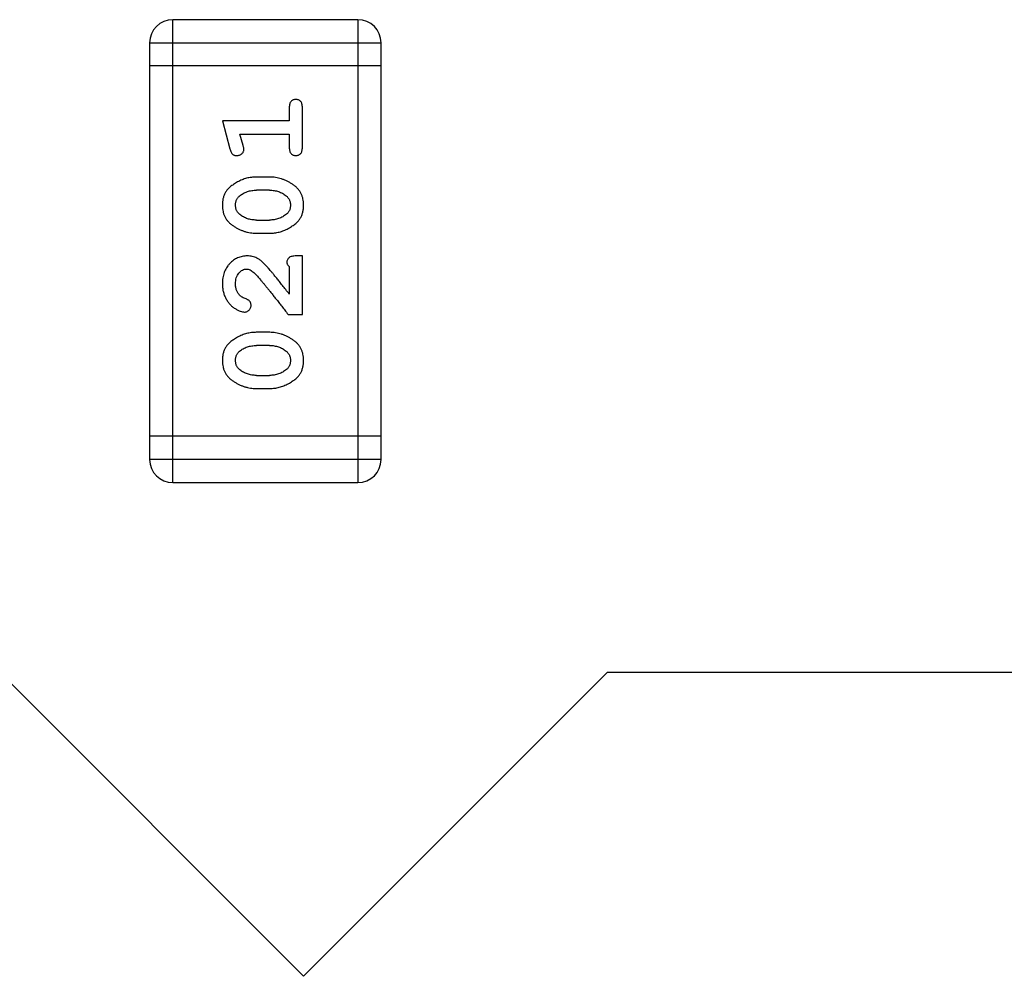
# Model space of a CAD drawing. Header units: millimetres. Extents: x 563 to 681, y 173 to 284.
# Tile 58 of 167: x 651.38 to 652.68, y 175.89 to 177.15. Entities that reach past the tile are written whole.
import ezdxf

# ---------------------------------------------------------------- set-up
doc = ezdxf.new("R2010")
doc.units = ezdxf.units.MM
doc.header["$LTSCALE"] = 30.734
doc.layers.get('0').update_dxf_attribs({"linetype": 'CONTINUOUS'})

msp = doc.modelspace()

# ---------------------------------------------------------------- linework, layer by layer
at = {"linetype": 'Continuous'}
for p, q in [((651.8273, 177.1452), (651.5834, 177.1452)), ((651.5834, 176.5356), (651.5834, 177.1452)), ((651.8273, 177.1452), (651.8273, 176.5356)), ((651.5529, 177.1147), (651.8577, 177.1147)), ((651.5529, 177.1147), (651.5529, 176.5661)), ((651.8577, 176.5661), (651.8577, 177.1147)), ((651.8577, 177.0843), (651.5529, 177.0843)), ((651.7368, 177.0292), (651.7368, 177.0119)), ((651.7541, 176.9773), (651.7541, 177.0292)), ((651.7368, 177.0119), (651.6487, 177.0119)), ((651.6487, 177.0119), (651.6586, 176.9753)), ((651.6718, 176.9946), (651.7368, 176.9946)), ((651.676, 176.9796), (651.6718, 176.9946)), ((651.7368, 176.9946), (651.7368, 176.9773)), ((651.7111, 176.938), (651.6933, 176.938)), ((651.7108, 176.9207), (651.6936, 176.9207)), ((651.6936, 176.8813), (651.7108, 176.8813)), ((651.6933, 176.864), (651.7111, 176.864)), ((651.7541, 176.8341), (651.7463, 176.8341)), ((651.7541, 176.7571), (651.7541, 176.8341)), ((651.7368, 176.82), (651.7368, 176.7838)), ((651.7352, 176.7571), (651.7541, 176.7571)), ((651.7111, 176.7335), (651.6933, 176.7335)), ((651.7108, 176.7161), (651.6936, 176.7161)), ((651.6936, 176.6768), (651.7108, 176.6768)), ((651.6933, 176.6595), (651.7111, 176.6595)), ((651.8577, 176.5966), (651.5529, 176.5966)), ((651.8577, 176.5661), (651.5529, 176.5661)), ((651.5834, 176.5356), (651.8273, 176.5356)), ((651.3555, 176.2854), (651.7555, 175.8854)), ((651.7555, 175.8854), (652.1555, 176.2854)), ((653.8955, 176.2854), (652.1555, 176.2854))]:
    msp.add_line(p, q, dxfattribs=at)
for centre, start, end in [((651.5834, 177.1147), 90, 180), ((651.8273, 177.1147), 0, 90), ((651.5834, 176.5661), 180, 270), ((651.8273, 176.5661), 270, 0)]:
    msp.add_arc(centre, 0.0305, start, end, dxfattribs=at)
for points, knots in [([(651.7455, 177.0402), (651.7449, 177.0402), (651.7437, 177.0401), (651.742, 177.0396), (651.7405, 177.0388), (651.7392, 177.0376), (651.7381, 177.0361), (651.7373, 177.0341), (651.7369, 177.0318), (651.7368, 177.0301), (651.7368, 177.0292)], [0, 0, 0, 0, 0.11517, 0.223509, 0.328254, 0.438012, 0.553651, 0.682263, 0.830856, 1, 1, 1, 1]), ([(651.7541, 177.0292), (651.7541, 177.0301), (651.7541, 177.0318), (651.7536, 177.0341), (651.7529, 177.0361), (651.7518, 177.0376), (651.7505, 177.0388), (651.7489, 177.0396), (651.7473, 177.0401), (651.7461, 177.0402), (651.7455, 177.0402)], [0, 0, 0, 0, 0.169012, 0.317488, 0.445429, 0.560977, 0.67065, 0.776666, 0.88492, 1, 1, 1, 1]), ([(651.677, 176.9742), (651.677, 176.9745), (651.677, 176.9753), (651.6768, 176.9765), (651.6764, 176.978), (651.6762, 176.979), (651.676, 176.9796)], [0, 0, 0, 0, 0.183151, 0.413144, 0.682305, 1, 1, 1, 1]), ([(651.7368, 176.9773), (651.7368, 176.9764), (651.7369, 176.9747), (651.7373, 176.9724), (651.7381, 176.9704), (651.7392, 176.9689), (651.7405, 176.9677), (651.742, 176.9669), (651.7437, 176.9664), (651.7449, 176.9663), (651.7455, 176.9663)], [0, 0, 0, 0, 0.169102, 0.317658, 0.446239, 0.563118, 0.671828, 0.776546, 0.884858, 1, 1, 1, 1]), ([(651.7455, 176.9663), (651.7461, 176.9663), (651.7473, 176.9664), (651.7489, 176.9669), (651.7504, 176.9677), (651.7518, 176.9689), (651.7529, 176.9704), (651.7536, 176.9724), (651.7541, 176.9747), (651.7541, 176.9764), (651.7541, 176.9773)], [0, 0, 0, 0, 0.115051, 0.223278, 0.329269, 0.437893, 0.554681, 0.682591, 0.83103, 1, 1, 1, 1]), ([(651.6586, 176.9753), (651.6589, 176.9745), (651.6593, 176.9729), (651.6602, 176.9708), (651.6611, 176.9692), (651.6621, 176.968), (651.6633, 176.9672), (651.6646, 176.9667), (651.6661, 176.9663), (651.6672, 176.9663), (651.6678, 176.9663)], [0, 0, 0, 0, 0.187321, 0.344927, 0.475328, 0.579604, 0.674244, 0.773631, 0.882025, 1, 1, 1, 1]), ([(651.6678, 176.9663), (651.6684, 176.9663), (651.6696, 176.9664), (651.6714, 176.9668), (651.673, 176.9675), (651.6744, 176.9686), (651.6755, 176.9698), (651.6764, 176.9711), (651.6769, 176.9726), (651.677, 176.9737), (651.677, 176.9742)], [0, 0, 0, 0, 0.138815, 0.27042, 0.39836, 0.52875, 0.654955, 0.771147, 0.884581, 1, 1, 1, 1]), ([(651.6933, 176.938), (651.6923, 176.9379), (651.6901, 176.9379), (651.6869, 176.9376), (651.6838, 176.9371), (651.6807, 176.9364), (651.6776, 176.9355), (651.6746, 176.9344), (651.6717, 176.9331), (651.6688, 176.9316), (651.666, 176.93), (651.6635, 176.9284), (651.6612, 176.9267), (651.6591, 176.925), (651.6572, 176.9233), (651.6556, 176.9216), (651.6541, 176.9199), (651.6526, 176.9175), (651.651, 176.9143), (651.6497, 176.9102), (651.6489, 176.9056), (651.6488, 176.9025), (651.6487, 176.9008)], [0, 0, 0, 0, 0.049855, 0.099516, 0.148482, 0.19758, 0.246804, 0.296268, 0.346517, 0.397047, 0.446826, 0.49336, 0.537801, 0.579207, 0.617974, 0.654833, 0.689171, 0.722088, 0.786392, 0.853518, 0.924186, 1, 1, 1, 1]), ([(651.7557, 176.9011), (651.7557, 176.9025), (651.7556, 176.9053), (651.7549, 176.9094), (651.7537, 176.9133), (651.7522, 176.9168), (651.7501, 176.9202), (651.7476, 176.9232), (651.7447, 176.926), (651.7413, 176.9285), (651.7377, 176.9307), (651.734, 176.9326), (651.7303, 176.9343), (651.7265, 176.9356), (651.7227, 176.9367), (651.7189, 176.9374), (651.715, 176.9379), (651.7124, 176.9379), (651.7111, 176.938)], [0, 0, 0, 0, 0.067217, 0.131051, 0.19272, 0.252824, 0.312745, 0.373449, 0.436041, 0.501494, 0.567761, 0.632087, 0.695096, 0.757109, 0.817993, 0.878657, 0.939311, 1, 1, 1, 1]), ([(651.666, 176.9009), (651.666, 176.9016), (651.6661, 176.9028), (651.6663, 176.9046), (651.6667, 176.9063), (651.6673, 176.9079), (651.6681, 176.9094), (651.669, 176.9107), (651.6701, 176.912), (651.6709, 176.9127), (651.6713, 176.9131)], [0, 0, 0, 0, 0.138115, 0.270177, 0.397547, 0.520057, 0.63869, 0.757499, 0.878226, 1, 1, 1, 1]), ([(651.6713, 176.9131), (651.6721, 176.9137), (651.6737, 176.9149), (651.6762, 176.9164), (651.6789, 176.9178), (651.6816, 176.9188), (651.6845, 176.9197), (651.6874, 176.9202), (651.6905, 176.9206), (651.6926, 176.9206), (651.6936, 176.9207)], [0, 0, 0, 0, 0.125331, 0.248948, 0.371201, 0.494032, 0.616811, 0.742104, 0.868849, 1, 1, 1, 1]), ([(651.7108, 176.9207), (651.7119, 176.9206), (651.7139, 176.9206), (651.717, 176.9203), (651.7199, 176.9197), (651.7227, 176.9189), (651.7254, 176.9179), (651.7279, 176.9166), (651.7304, 176.9152), (651.7318, 176.914), (651.7326, 176.9134)], [0, 0, 0, 0, 0.135449, 0.266263, 0.393429, 0.516942, 0.639128, 0.758779, 0.879341, 1, 1, 1, 1]), ([(651.7326, 176.9134), (651.733, 176.913), (651.734, 176.9122), (651.7351, 176.9109), (651.7361, 176.9095), (651.737, 176.908), (651.7376, 176.9064), (651.7381, 176.9047), (651.7383, 176.9029), (651.7384, 176.9017), (651.7384, 176.9011)], [0, 0, 0, 0, 0.129853, 0.25607, 0.380154, 0.49978, 0.62208, 0.743277, 0.868791, 1, 1, 1, 1]), ([(651.6487, 176.9008), (651.6488, 176.8994), (651.6488, 176.8966), (651.6495, 176.8925), (651.6507, 176.8887), (651.6522, 176.8851), (651.6543, 176.8818), (651.6568, 176.8787), (651.6598, 176.8759), (651.6632, 176.8735), (651.6668, 176.8713), (651.6705, 176.8694), (651.6742, 176.8677), (651.6779, 176.8664), (651.6817, 176.8653), (651.6856, 176.8646), (651.6894, 176.8641), (651.692, 176.8641), (651.6933, 176.864)], [0, 0, 0, 0, 0.06692, 0.130834, 0.19258, 0.252759, 0.312631, 0.373411, 0.436359, 0.501894, 0.568244, 0.632472, 0.69556, 0.757163, 0.818592, 0.878885, 0.939235, 1, 1, 1, 1]), ([(651.6718, 176.8886), (651.6714, 176.889), (651.6705, 176.8898), (651.6693, 176.8911), (651.6683, 176.8925), (651.6674, 176.8941), (651.6668, 176.8957), (651.6664, 176.8973), (651.6661, 176.8991), (651.666, 176.9003), (651.666, 176.9009)], [0, 0, 0, 0, 0.13042, 0.256046, 0.378133, 0.498725, 0.620452, 0.742761, 0.869406, 1, 1, 1, 1]), ([(651.7111, 176.864), (651.7122, 176.864), (651.7143, 176.8641), (651.7175, 176.8644), (651.7206, 176.8649), (651.7237, 176.8656), (651.7267, 176.8664), (651.7297, 176.8676), (651.7327, 176.8688), (651.7356, 176.8703), (651.7383, 176.8719), (651.7408, 176.8735), (651.7431, 176.8752), (651.7453, 176.8768), (651.7471, 176.8785), (651.7488, 176.8802), (651.7502, 176.8819), (651.7518, 176.8843), (651.7534, 176.8875), (651.7547, 176.8917), (651.7556, 176.8962), (651.7556, 176.8994), (651.7557, 176.9011)], [0, 0, 0, 0, 0.049886, 0.09882, 0.148132, 0.19689, 0.246038, 0.295176, 0.345305, 0.395692, 0.445312, 0.491875, 0.535813, 0.577009, 0.616081, 0.652689, 0.687585, 0.720206, 0.785062, 0.85223, 0.923759, 1, 1, 1, 1]), ([(651.7384, 176.9011), (651.7384, 176.9005), (651.7384, 176.8992), (651.7381, 176.8974), (651.7377, 176.8957), (651.7371, 176.8941), (651.7364, 176.8927), (651.7354, 176.8913), (651.7343, 176.8901), (651.7335, 176.8893), (651.7331, 176.889)], [0, 0, 0, 0, 0.139844, 0.271849, 0.399162, 0.521619, 0.6402, 0.758957, 0.87828, 1, 1, 1, 1]), ([(651.6936, 176.8813), (651.6925, 176.8814), (651.6905, 176.8814), (651.6874, 176.8817), (651.6845, 176.8823), (651.6817, 176.8831), (651.679, 176.8841), (651.6765, 176.8854), (651.674, 176.8868), (651.6726, 176.888), (651.6718, 176.8886)], [0, 0, 0, 0, 0.135446, 0.266257, 0.393419, 0.517936, 0.639137, 0.758785, 0.879345, 1, 1, 1, 1]), ([(651.7331, 176.889), (651.7323, 176.8884), (651.7307, 176.8871), (651.7282, 176.8856), (651.7256, 176.8843), (651.7228, 176.8832), (651.7199, 176.8824), (651.717, 176.8817), (651.7139, 176.8814), (651.7119, 176.8814), (651.7108, 176.8813)], [0, 0, 0, 0, 0.124927, 0.248361, 0.370889, 0.492583, 0.61616, 0.741472, 0.869044, 1, 1, 1, 1]), ([(651.6815, 176.8341), (651.6804, 176.8341), (651.6782, 176.834), (651.6749, 176.8336), (651.6718, 176.8327), (651.6688, 176.8316), (651.666, 176.8301), (651.6633, 176.8284), (651.6607, 176.8263), (651.6583, 176.8239), (651.656, 176.8212), (651.654, 176.8184), (651.6524, 176.8153), (651.651, 176.8121), (651.65, 176.8087), (651.6492, 176.8051), (651.6488, 176.8013), (651.6487, 176.7988), (651.6487, 176.7975)], [0, 0, 0, 0, 0.060981, 0.120256, 0.178148, 0.236115, 0.293993, 0.352864, 0.413358, 0.476056, 0.539296, 0.602396, 0.665116, 0.728325, 0.792919, 0.859317, 0.928302, 1, 1, 1, 1]), ([(651.7098, 176.8174), (651.709, 176.8183), (651.7075, 176.8199), (651.7053, 176.8223), (651.7032, 176.8244), (651.7012, 176.8263), (651.6993, 176.8279), (651.6976, 176.8293), (651.6959, 176.8304), (651.6939, 176.8315), (651.6913, 176.8326), (651.6881, 176.8335), (651.6849, 176.834), (651.6826, 176.8341), (651.6815, 176.8341)], [0, 0, 0, 0, 0.103002, 0.197728, 0.285279, 0.365235, 0.437224, 0.502446, 0.560545, 0.611446, 0.707576, 0.80349, 0.900532, 1, 1, 1, 1]), ([(651.7463, 176.8341), (651.7452, 176.8341), (651.7432, 176.8341), (651.7405, 176.8336), (651.7383, 176.833), (651.7365, 176.8319), (651.7352, 176.8306), (651.7343, 176.8291), (651.7337, 176.8273), (651.7337, 176.8261), (651.7337, 176.8255)], [0, 0, 0, 0, 0.1844, 0.34094, 0.473574, 0.586824, 0.690029, 0.789175, 0.890445, 1, 1, 1, 1]), ([(651.7337, 176.8255), (651.7337, 176.825), (651.7338, 176.8241), (651.7345, 176.8227), (651.7355, 176.8213), (651.7363, 176.8204), (651.7368, 176.82)], [0, 0, 0, 0, 0.20611, 0.432681, 0.695597, 1, 1, 1, 1]), ([(651.666, 176.7973), (651.6661, 176.7987), (651.6661, 176.8014), (651.667, 176.8053), (651.6684, 176.8086), (651.6703, 176.8115), (651.6726, 176.8138), (651.675, 176.8156), (651.6777, 176.8166), (651.6796, 176.8168), (651.6805, 176.8168)], [0, 0, 0, 0, 0.156344, 0.299348, 0.4327, 0.561, 0.682299, 0.791883, 0.89611, 1, 1, 1, 1]), ([(651.6805, 176.8168), (651.6813, 176.8168), (651.683, 176.8166), (651.6854, 176.8157), (651.6879, 176.8141), (651.6894, 176.8128), (651.6903, 176.8121)], [0, 0, 0, 0, 0.212836, 0.442809, 0.70317, 1, 1, 1, 1]), ([(651.6903, 176.8121), (651.6907, 176.8116), (651.6917, 176.8107), (651.6932, 176.8091), (651.695, 176.8072), (651.6969, 176.805), (651.699, 176.8025), (651.7014, 176.7998), (651.7039, 176.7968), (651.7066, 176.7935), (651.7095, 176.7899), (651.7126, 176.786), (651.7159, 176.7819), (651.7194, 176.7775), (651.7231, 176.7728), (651.727, 176.7678), (651.731, 176.7625), (651.7338, 176.7589), (651.7352, 176.7571)], [0, 0, 0, 0, 0.026647, 0.057942, 0.094152, 0.134806, 0.180631, 0.231142, 0.286385, 0.346321, 0.411439, 0.481035, 0.555329, 0.634592, 0.718826, 0.807759, 0.901393, 1, 1, 1, 1]), ([(651.7368, 176.7838), (651.7352, 176.7858), (651.7323, 176.7896), (651.7279, 176.7951), (651.724, 176.8001), (651.7204, 176.8045), (651.7173, 176.8085), (651.7144, 176.8119), (651.712, 176.8148), (651.7105, 176.8166), (651.7098, 176.8174)], [0, 0, 0, 0, 0.176662, 0.337826, 0.484741, 0.617764, 0.73494, 0.837793, 0.926412, 1, 1, 1, 1]), ([(651.6487, 176.7975), (651.6488, 176.7958), (651.6489, 176.7924), (651.6497, 176.7875), (651.6512, 176.7827), (651.6532, 176.7782), (651.6556, 176.7741), (651.6585, 176.7704), (651.6617, 176.7673), (651.6653, 176.7648), (651.6688, 176.7628), (651.6722, 176.7613), (651.6752, 176.7604), (651.6771, 176.7603), (651.678, 176.7602)], [0, 0, 0, 0, 0.098286, 0.193983, 0.289056, 0.384352, 0.477435, 0.566197, 0.652355, 0.737986, 0.818188, 0.887401, 0.94802, 1, 1, 1, 1]), ([(651.6714, 176.7825), (651.671, 176.783), (651.6701, 176.784), (651.669, 176.7856), (651.6681, 176.7873), (651.6673, 176.7891), (651.6667, 176.7911), (651.6663, 176.7931), (651.666, 176.7952), (651.666, 176.7966), (651.666, 176.7973)], [0, 0, 0, 0, 0.121873, 0.243139, 0.363336, 0.485133, 0.607572, 0.734701, 0.864814, 1, 1, 1, 1]), ([(651.6799, 176.7775), (651.679, 176.7778), (651.6773, 176.7784), (651.675, 176.7796), (651.673, 176.7809), (651.6719, 176.782), (651.6714, 176.7825)], [0, 0, 0, 0, 0.285518, 0.544185, 0.781367, 1, 1, 1, 1]), ([(651.678, 176.7602), (651.6786, 176.7602), (651.6797, 176.7603), (651.6812, 176.7608), (651.6827, 176.7616), (651.684, 176.7628), (651.6851, 176.7641), (651.6859, 176.7657), (651.6864, 176.7673), (651.6865, 176.7684), (651.6865, 176.769)], [0, 0, 0, 0, 0.120856, 0.239483, 0.360995, 0.490166, 0.620982, 0.746416, 0.870253, 1, 1, 1, 1]), ([(651.6865, 176.769), (651.6865, 176.7695), (651.6864, 176.7705), (651.6861, 176.7718), (651.6857, 176.7731), (651.685, 176.7742), (651.6841, 176.7753), (651.6829, 176.7761), (651.6815, 176.7769), (651.6805, 176.7773), (651.6799, 176.7775)], [0, 0, 0, 0, 0.127347, 0.246131, 0.359406, 0.470543, 0.586092, 0.711469, 0.847022, 1, 1, 1, 1]), ([(651.6933, 176.7335), (651.6923, 176.7334), (651.6901, 176.7334), (651.6869, 176.7331), (651.6838, 176.7326), (651.6807, 176.7319), (651.6776, 176.731), (651.6746, 176.7299), (651.6717, 176.7286), (651.6688, 176.7271), (651.666, 176.7255), (651.6635, 176.7238), (651.6612, 176.7222), (651.6591, 176.7205), (651.6572, 176.7188), (651.6556, 176.7171), (651.6541, 176.7154), (651.6526, 176.713), (651.651, 176.7098), (651.6497, 176.7057), (651.6489, 176.7011), (651.6488, 176.6979), (651.6487, 176.6963)], [0, 0, 0, 0, 0.049855, 0.099516, 0.148482, 0.19758, 0.246804, 0.296268, 0.346517, 0.397047, 0.446826, 0.49336, 0.537801, 0.579207, 0.617974, 0.654833, 0.689171, 0.722088, 0.786392, 0.853518, 0.924186, 1, 1, 1, 1]), ([(651.7557, 176.6966), (651.7557, 176.698), (651.7556, 176.7008), (651.7549, 176.7049), (651.7537, 176.7087), (651.7522, 176.7123), (651.7501, 176.7157), (651.7476, 176.7187), (651.7447, 176.7215), (651.7413, 176.7239), (651.7377, 176.7261), (651.734, 176.7281), (651.7303, 176.7298), (651.7265, 176.7311), (651.7227, 176.7321), (651.7189, 176.7329), (651.715, 176.7334), (651.7124, 176.7334), (651.7111, 176.7335)], [0, 0, 0, 0, 0.067217, 0.131051, 0.19272, 0.252824, 0.312745, 0.373449, 0.436041, 0.501494, 0.567761, 0.632087, 0.695096, 0.757109, 0.817993, 0.878657, 0.939311, 1, 1, 1, 1]), ([(651.666, 176.6964), (651.666, 176.6971), (651.6661, 176.6983), (651.6663, 176.7001), (651.6667, 176.7018), (651.6673, 176.7034), (651.6681, 176.7049), (651.669, 176.7062), (651.6701, 176.7075), (651.6709, 176.7082), (651.6713, 176.7086)], [0, 0, 0, 0, 0.138115, 0.270177, 0.397547, 0.520057, 0.63869, 0.757499, 0.878226, 1, 1, 1, 1]), ([(651.6713, 176.7086), (651.6721, 176.7092), (651.6737, 176.7104), (651.6762, 176.7119), (651.6789, 176.7132), (651.6816, 176.7143), (651.6845, 176.7151), (651.6874, 176.7157), (651.6905, 176.7161), (651.6926, 176.7161), (651.6936, 176.7161)], [0, 0, 0, 0, 0.125331, 0.248948, 0.371201, 0.494032, 0.616811, 0.742104, 0.868849, 1, 1, 1, 1]), ([(651.7108, 176.7161), (651.7119, 176.7161), (651.7139, 176.7161), (651.717, 176.7158), (651.7199, 176.7152), (651.7227, 176.7144), (651.7254, 176.7134), (651.7279, 176.7121), (651.7304, 176.7106), (651.7318, 176.7095), (651.7326, 176.7089)], [0, 0, 0, 0, 0.135449, 0.266263, 0.393429, 0.516942, 0.639128, 0.758779, 0.879341, 1, 1, 1, 1]), ([(651.7326, 176.7089), (651.733, 176.7085), (651.734, 176.7077), (651.7351, 176.7064), (651.7361, 176.7049), (651.737, 176.7034), (651.7376, 176.7019), (651.7381, 176.7002), (651.7383, 176.6984), (651.7384, 176.6972), (651.7384, 176.6966)], [0, 0, 0, 0, 0.129853, 0.25607, 0.380154, 0.49978, 0.62208, 0.743277, 0.868791, 1, 1, 1, 1]), ([(651.6487, 176.6963), (651.6488, 176.6949), (651.6488, 176.6921), (651.6495, 176.688), (651.6507, 176.6841), (651.6522, 176.6806), (651.6543, 176.6773), (651.6568, 176.6742), (651.6598, 176.6714), (651.6632, 176.669), (651.6668, 176.6668), (651.6705, 176.6648), (651.6742, 176.6632), (651.6779, 176.6619), (651.6817, 176.6608), (651.6856, 176.6601), (651.6894, 176.6596), (651.692, 176.6595), (651.6933, 176.6595)], [0, 0, 0, 0, 0.06692, 0.130834, 0.19258, 0.252759, 0.312631, 0.373411, 0.436359, 0.501894, 0.568244, 0.632472, 0.69556, 0.757163, 0.818592, 0.878885, 0.939235, 1, 1, 1, 1]), ([(651.6718, 176.6841), (651.6714, 176.6845), (651.6705, 176.6853), (651.6693, 176.6866), (651.6683, 176.688), (651.6674, 176.6895), (651.6668, 176.6911), (651.6664, 176.6928), (651.6661, 176.6946), (651.666, 176.6958), (651.666, 176.6964)], [0, 0, 0, 0, 0.13042, 0.256046, 0.378133, 0.498725, 0.620452, 0.742761, 0.869406, 1, 1, 1, 1]), ([(651.7111, 176.6595), (651.7122, 176.6595), (651.7143, 176.6596), (651.7175, 176.6599), (651.7206, 176.6604), (651.7237, 176.6611), (651.7267, 176.6619), (651.7297, 176.6631), (651.7327, 176.6643), (651.7356, 176.6658), (651.7383, 176.6674), (651.7408, 176.669), (651.7431, 176.6706), (651.7453, 176.6723), (651.7471, 176.674), (651.7488, 176.6757), (651.7502, 176.6774), (651.7518, 176.6798), (651.7534, 176.683), (651.7547, 176.6872), (651.7556, 176.6917), (651.7556, 176.6949), (651.7557, 176.6966)], [0, 0, 0, 0, 0.049886, 0.09882, 0.148132, 0.19689, 0.246038, 0.295176, 0.345305, 0.395692, 0.445312, 0.491875, 0.535813, 0.577009, 0.616081, 0.652689, 0.687585, 0.720206, 0.785062, 0.85223, 0.923759, 1, 1, 1, 1]), ([(651.7384, 176.6966), (651.7384, 176.696), (651.7384, 176.6947), (651.7381, 176.6929), (651.7377, 176.6912), (651.7371, 176.6896), (651.7364, 176.6882), (651.7354, 176.6868), (651.7343, 176.6856), (651.7335, 176.6848), (651.7331, 176.6845)], [0, 0, 0, 0, 0.139844, 0.271849, 0.399162, 0.521619, 0.6402, 0.758957, 0.87828, 1, 1, 1, 1]), ([(651.6936, 176.6768), (651.6925, 176.6768), (651.6905, 176.6769), (651.6874, 176.6772), (651.6845, 176.6778), (651.6817, 176.6786), (651.679, 176.6796), (651.6765, 176.6809), (651.674, 176.6823), (651.6726, 176.6835), (651.6718, 176.6841)], [0, 0, 0, 0, 0.135446, 0.266257, 0.393419, 0.517936, 0.639137, 0.758785, 0.879345, 1, 1, 1, 1]), ([(651.7331, 176.6845), (651.7323, 176.6838), (651.7307, 176.6826), (651.7282, 176.6811), (651.7256, 176.6797), (651.7228, 176.6787), (651.7199, 176.6779), (651.717, 176.6772), (651.7139, 176.6769), (651.7119, 176.6768), (651.7108, 176.6768)], [0, 0, 0, 0, 0.124927, 0.248361, 0.370889, 0.492583, 0.61616, 0.741472, 0.869044, 1, 1, 1, 1])]:
    msp.add_open_spline(points, degree=3, knots=knots, dxfattribs=at)

doc.saveas('drawing.dxf')
